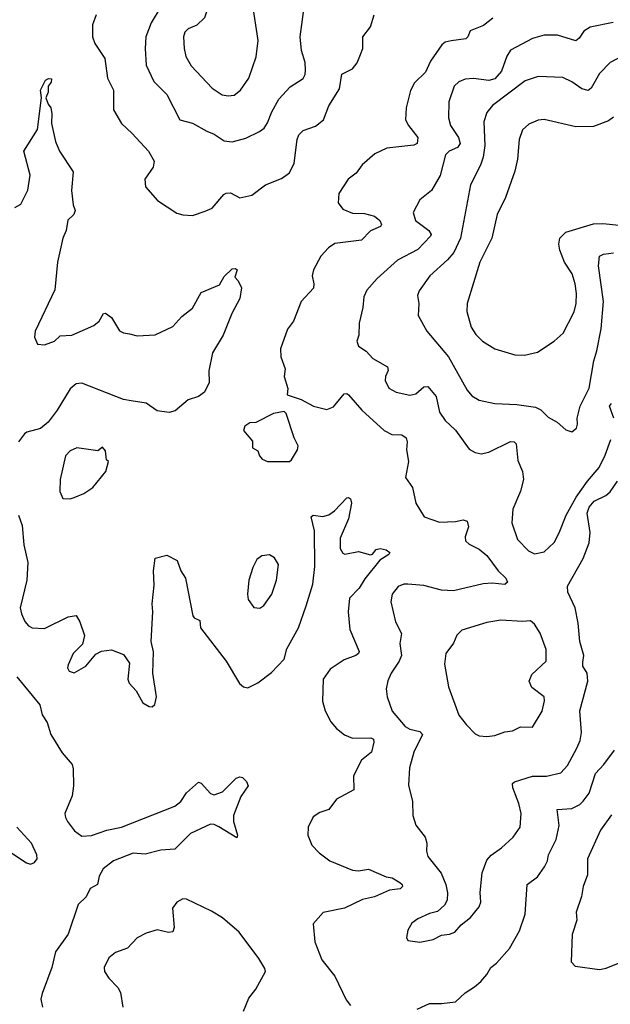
# Model space of a CAD drawing. Extents: x 2057697 to 2160550, y 827490 to 1016834.
# Tile 189 of 256: x 2068360 to 2071349, y 899000 to 903981. Entities that reach past the tile are written whole.
import ezdxf

# ---------------------------------------------------------------- set-up
doc = ezdxf.new("R2010")
doc.units = 0

msp = doc.modelspace()

# ---------------------------------------------------------------- linework, layer by layer
at = {"layer": '0CON20XD'}
for points in [[(2069415, 903595.7), (2069445, 903600), (2069478.1, 903625), (2069520, 903685), (2069557.4, 903792.6), (2069567.5, 903875), (2069539.1, 904065), (2069515, 904142.5), (2069478.3, 904168.3), (2069405, 904200), (2069369.7, 904170.3), (2069337.8, 904122.2), (2069295, 903991.2), (2069257.3, 903952.7), (2069213.3, 903935), (2069195, 903918), (2069189.1, 903895), (2069192.3, 903835), (2069201.4, 903795), (2069228.3, 903748.3), (2069334.4, 903635), (2069385, 903600.6), (2069415, 903595.7)], [(2069075, 904045.7), (2069025.5, 903965), (2068998.9, 903895), (2068994.4, 903835), (2069000.7, 903750.7), (2069039.1, 903669.1), (2069105, 903603.1), (2069170, 903475), (2069235, 903456.9), (2069307.3, 903417.3), (2069345, 903401.1), (2069395, 903367.9), (2069435, 903363.8)], [(2069435, 903363.8), (2069505, 903381.9), (2069574.5, 903415.5), (2069597.2, 903432.8), (2069615, 903458.8), (2069635.6, 903515), (2069671.7, 903578.3), (2069728.9, 903641.1), (2069795, 903684.2), (2069805, 903703.3), (2069807.3, 903725), (2069805.4, 903765), (2069786.2, 903825), (2069779.5, 903895), (2069800, 904045)], [(2068746.9, 904005), (2068727.8, 903955), (2068727.8, 903895), (2068739.8, 903859.8), (2068791.1, 903785), (2068804.4, 903685), (2068835.6, 903625), (2068834.6, 903524.6), (2068875.5, 903455.5), (2068930, 903405), (2069011.2, 903315), (2069040, 903265), (2069036, 903235), (2068993.3, 903175), (2068996.7, 903135), (2069057, 903067), (2069155, 903002.5), (2069185, 902993.8), (2069235, 902990), (2069298.3, 903011.7), (2069335, 903026.7), (2069393, 903097), (2069405, 903104), (2069427.5, 903105), (2069475, 903080), (2069535, 903093.8), (2069604.5, 903145.5), (2069685, 903177.5), (2069725, 903205.6), (2069749.6, 903255), (2069764.4, 903375), (2069772.2, 903397.8), (2069795, 903420.8), (2069857.6, 903442.4), (2069898.1, 903475), (2069924.7, 903545.3), (2069978.7, 903631.3), (2069990, 903705), (2070045, 903732), (2070067.3, 903762.7), (2070085.7, 903805), (2070096, 903835), (2070096.2, 903895), (2070136.2, 903945), (2070153.8, 904005)], [(2070755, 903988.8), (2070708.3, 903951.7), (2070640, 903925), (2070628.8, 903895), (2070617.5, 903885), (2070544.2, 903874.2), (2070512.7, 903867.3), (2070495.9, 903854.1), (2070438.9, 903771.1), (2070414.7, 903715.3), (2070358.8, 903661.2), (2070337.8, 903622.2), (2070315.5, 903535), (2070313.5, 903475), (2070328.1, 903445), (2070375.7, 903385), (2070372, 903355), (2070355, 903346.9), (2070218.6, 903331.4), (2070157.3, 903302.7), (2070093.2, 903246.8), (2070063.1, 903205), (2070023.3, 903175), (2069975, 903101.2), (2069972.5, 903055), (2069995, 903022.9), (2070045, 903002.2), (2070105, 903001.1), (2070156.2, 902986.2), (2070182.9, 902965), (2070190.8, 902945), (2070186.2, 902935), (2070136.4, 902913.6), (2070090, 902865), (2069955, 902849.5), (2069923.6, 902826.4), (2069883.6, 902785), (2069846.5, 902715), (2069840.5, 902685), (2069849.4, 902645), (2069846.6, 902623.4), (2069784.3, 902555.7), (2069745.6, 902455), (2069715.8, 902415), (2069680, 902315), (2069681.4, 902275), (2069702.9, 902215), (2069698, 902175), (2069717.5, 902115), (2069713, 902083), (2069785, 902058.8), (2069847.5, 902025), (2069915, 902009.2), (2069948.3, 902021.7), (2070002.4, 902087.6), (2070015, 902089.2), (2070025, 902082.5), (2070091.1, 902005), (2070205, 901901.9), (2070243.1, 901883.1), (2070295, 901880), (2070315.8, 901865), (2070321.9, 901845), (2070317.1, 901805), (2070327.5, 901745), (2070313.3, 901665), (2070348, 901615), (2070364.2, 901534.2), (2070407.5, 901465), (2070485, 901438.8), (2070565, 901442.9), (2070605, 901451.2), (2070624.2, 901444.2), (2070631.1, 901415), (2070614.3, 901365), (2070617.1, 901345), (2070635, 901327.8), (2070685, 901301.8), (2070725, 901270.8), (2070782.4, 901192.4), (2070820, 901155), (2070829.2, 901135), (2070815, 901123.1), (2070750.7, 901130.7), (2070705, 901127.3), (2070555, 901090.9), (2070495.3, 901095.3), (2070405, 901118.5), (2070325, 901125.5), (2070304.5, 901125.5), (2070275, 901114.2), (2070245.6, 901075), (2070238.9, 901035), (2070261.9, 900935), (2070292.2, 900875), (2070283.5, 900825), (2070292.7, 900765), (2070280.4, 900735), (2070240, 900675), (2070223.7, 900636.3), (2070215.6, 900595), (2070220.6, 900555), (2070245, 900482), (2070311.4, 900405), (2070335, 900390.9), (2070385, 900380), (2070398.6, 900365), (2070354.4, 900275), (2070333.2, 900196.8), (2070327.7, 900107.7), (2070348, 900025), (2070350, 899955), (2070365.8, 899905.8), (2070412.5, 899845), (2070420.8, 899815), (2070418.6, 899775), (2070425, 899746.7), (2070492.7, 899662.7), (2070517.1, 899605), (2070525.9, 899564.1), (2070523.8, 899526.2), (2070509.5, 899500.5), (2070475, 899468.8), (2070435, 899458.8), (2070375, 899432), (2070345, 899410), (2070323.8, 899375), (2070317, 899337), (2070325, 899322.5), (2070385, 899314.3), (2070452.3, 899327.7), (2070495, 899350), (2070535, 899354.2), (2070562.5, 899365), (2070595, 899402.5), (2070641.7, 899438.3), (2070685, 899492.5), (2070693.6, 899516.4), (2070691.2, 899565), (2070700.5, 899665), (2070725, 899728), (2070746.1, 899753.9), (2070799.4, 899790.6), (2070857.5, 899845), (2070892.9, 899895), (2070897.5, 899965), (2070886.2, 900015), (2070855.4, 900095), (2070854, 900116), (2070864.7, 900125.3), (2070955, 900153), (2071026.4, 900153.6), (2071098.8, 900171.2), (2071132.1, 900207.9), (2071179.5, 900295), (2071197.3, 900335), (2071203.8, 900375), (2071195.6, 900484.4), (2071235.5, 900635), (2071231.9, 900675), (2071210.9, 900710.9), (2071210.5, 900730.5), (2071215.3, 900765), (2071194.3, 900835), (2071187.3, 900927.3), (2071172.2, 901005), (2071133.8, 901085), (2071133.2, 901115), (2071211.2, 901255), (2071242.3, 901335), (2071247, 901387), (2071233, 901485), (2071241.9, 901515), (2071267.3, 901545), (2071327, 901573), (2071348.2, 901591.8), (2071385, 901645.6)], [(2071363, 903967), (2071246.6, 903943.4), (2071215, 903922.9), (2071192.4, 903887.6), (2071175, 903874), (2071082.3, 903902.3), (2071015, 903902.9), (2070955, 903886.5), (2070843.6, 903826.3), (2070825, 903795.8), (2070799, 903721), (2070765, 903681.4), (2070735, 903673.3), (2070656.3, 903683.7), (2070615, 903679.6), (2070583.5, 903666.5), (2070558.6, 903645), (2070531.5, 903565), (2070530.8, 903485), (2070541.2, 903445), (2070580.9, 903385), (2070589.4, 903355), (2070575.5, 903335), (2070533.1, 903315), (2070515, 903296.9), (2070487.4, 903192.6), (2070445, 903116.9), (2070385, 903068.8), (2070351.5, 903005), (2070363.5, 902965), (2070430, 902915), (2070441.8, 902895), (2070439.5, 902885), (2070375, 902818.9), (2070272.9, 902765), (2070168.8, 902671.2), (2070117.4, 902612.6), (2070101.3, 902578.7), (2070096.9, 902525), (2070078.6, 902445), (2070075.8, 902385), (2070066, 902355), (2070075, 902330), (2070113.4, 902303.4), (2070147.2, 902267.2), (2070220.8, 902225), (2070225.8, 902205.8), (2070211.4, 902175), (2070209.4, 902155), (2070227.6, 902117.6), (2070265, 902096), (2070335, 902080.6), (2070365, 902088.6), (2070405, 902122.9), (2070425, 902125.8), (2070468.2, 902075), (2070485.6, 901995), (2070513.3, 901953.3), (2070565, 901904.2), (2070635, 901808.8), (2070665, 901791.4), (2070695, 901784.4), (2070735, 901792.5), (2070845, 901847.8), (2070863.3, 901845), (2070872.9, 901835), (2070881.3, 901751.3), (2070905.6, 901695), (2070910.6, 901655), (2070894.4, 901595), (2070855.7, 901505), (2070850.8, 901435), (2070880.4, 901350.4), (2070935, 901294), (2070965, 901278), (2071015, 901289.2), (2071064.5, 901335.5), (2071090.5, 901385), (2071125.4, 901475), (2071175.9, 901565), (2071233.4, 901646.6), (2071292.3, 901715), (2071322.7, 901777.3), (2071352.1, 901857.9)], [(2071485, 903836.5), (2071348, 903765), (2071295, 903709.2), (2071253.3, 903635), (2071237.5, 903622.5), (2071205, 903630.4), (2071155, 903666.5), (2071108.6, 903688.6), (2070985, 903693.5), (2070918.9, 903671.1), (2070752.3, 903547.7), (2070725, 903511.2), (2070709.5, 903465), (2070714, 903345), (2070706.2, 903285), (2070692.5, 903245), (2070642.5, 903145), (2070591.1, 902875), (2070556.7, 902803.3), (2070524.7, 902765.3), (2070435.7, 902685), (2070381.5, 902608.5), (2070373.3, 902585), (2070380.5, 902545), (2070376.9, 902485), (2070421.4, 902405), (2070530, 902275), (2070625, 902107.5), (2070648.2, 902078.2), (2070685, 902056.9), (2070765, 902039.5), (2070875.5, 902034.5), (2070971.4, 902021.4), (2070997.3, 902007.3), (2071035, 901970), (2071080, 901945), (2071125, 901906.2), (2071155, 901896.7), (2071178, 901915), (2071183.8, 901935), (2071181.2, 901965), (2071196.9, 902025), (2071242.4, 902117.6), (2071265.3, 902254.7), (2071281.5, 902305), (2071303.6, 902416.4), (2071314.1, 902555), (2071288.9, 902735), (2071294.5, 902785), (2071314.7, 902795.3), (2071365, 902801.5)], [(2068335, 903030), (2068365, 903047.5), (2068401.7, 903118.3), (2068412.9, 903195), (2068381.4, 903315), (2068450, 903425), (2068470, 903585), (2068466, 903625), (2068490, 903675), (2068505, 903683.3), (2068521.7, 903681.7), (2068518.8, 903665), (2068503.3, 903645), (2068504, 903615), (2068492.5, 903585), (2068503.3, 903553.3), (2068517.5, 903535), (2068523, 903507), (2068521.2, 903455), (2068541.2, 903365), (2068561.2, 903315), (2068631.2, 903211.2), (2068622.7, 903117.3), (2068631.2, 903045), (2068640.8, 903015), (2068634, 902995), (2068603, 902967), (2068594.4, 902915), (2068578.1, 902875), (2068550.8, 902755), (2068537.5, 902615), (2068438, 902405), (2068434.2, 902374.2), (2068450, 902340), (2068485, 902335.7), (2068536.2, 902355), (2068565, 902382.2), (2068624.6, 902385.4), (2068735, 902433.1), (2068761.9, 902455), (2068785, 902493.8), (2068795, 902496.2), (2068824, 902475), (2068865, 902406.7), (2068885, 902396.2), (2068915, 902392), (2068955, 902382), (2069045, 902386.2), (2069135, 902429.2), (2069181.2, 902478.8), (2069235, 902520.8), (2069278.8, 902601.2), (2069370.9, 902639.1), (2069395, 902682), (2069435, 902720.8), (2069452.5, 902722.5), (2069460, 902715), (2069448.3, 902678.3), (2069465, 902660), (2069482.5, 902625), (2069475, 902570), (2069433.8, 902495), (2069390, 902385), (2069336.2, 902295), (2069318, 902205), (2069319.2, 902145), (2069295, 902096), (2069265, 902074.2), (2069213, 902057), (2069147.3, 902002.7), (2069117, 901993), (2069055, 902002.9), (2069000.6, 902040.6), (2068925, 902053.3), (2068885, 902060), (2068675, 902141.4), (2068645, 902138.6), (2068615, 902114), (2068550, 902005), (2068504.3, 901945), (2068465, 901912.9), (2068395.6, 901894.4), (2068385, 901885.8), (2068354.5, 901845)], [(2071365, 903488.6), (2071340.2, 903469.8), (2071265, 903440), (2071175, 903439.4), (2071015, 903475.7), (2070985, 903472.5), (2070937, 903453), (2070905.6, 903424.4), (2070887.8, 903375), (2070879.4, 903275), (2070866.7, 903215), (2070818.3, 903081.7), (2070776.5, 902995), (2070749.6, 902875), (2070689.1, 902755), (2070624.3, 902545), (2070622.9, 902505), (2070644.3, 902425), (2070668.7, 902388.7), (2070702, 902355), (2070765, 902316), (2070865.8, 902285.8), (2070915, 902284.2), (2070980.9, 902299.1), (2071065.5, 902354.5), (2071110, 902395), (2071166.7, 902503.3), (2071177.1, 902545), (2071178.5, 902595), (2071172.1, 902645), (2071155.5, 902695), (2071118.1, 902755), (2071094.5, 902815), (2071089.1, 902845), (2071094.6, 902875.4), (2071125, 902906.4), (2071265, 902947.5), (2071310.7, 902950.7), (2071395, 902941.4)], [(2071366.4, 901965), (2071345.9, 902025), (2071355, 902038.7)], [(2069725, 901746.2), (2069735, 901753.8), (2069766.2, 901805), (2069768.8, 901825), (2069748.6, 901865), (2069708, 901988), (2069698.8, 901998.8), (2069645, 901988.8), (2069555, 901943.3), (2069525, 901942), (2069498.8, 901925), (2069492.9, 901902.9), (2069538.3, 901848.3), (2069537.5, 901815), (2069565, 901800), (2069573.3, 901775), (2069587.7, 901757.7), (2069615, 901746.2), (2069725, 901746.2)], [(2068615, 901557.5), (2068635, 901563.3), (2068685, 901584), (2068730, 901615), (2068796.7, 901695), (2068810, 901745), (2068800, 901755), (2068795, 901800), (2068778.3, 901818.3), (2068755, 901800), (2068650, 901815), (2068615, 901800), (2068592, 901775), (2068564, 901655), (2068563.9, 901593.9), (2068578.3, 901558.3), (2068615, 901557.5)], [(2068354.4, 901475), (2068372.7, 901422.7), (2068380.3, 901325), (2068400.5, 901235), (2068396.9, 901145), (2068363.1, 901005), (2068368.6, 900975), (2068385.6, 900935.6), (2068403.8, 900915), (2068422.5, 900905), (2068485, 900901.4), (2068605, 900960), (2068645, 900967.5), (2068664.2, 900934.2), (2068688.8, 900865), (2068677.7, 900822.3), (2068631.2, 900775), (2068605, 900717.5), (2068602.3, 900702.3), (2068610, 900685), (2068635, 900676.7), (2068695, 900710), (2068745, 900771.2), (2068774.3, 900785.7), (2068825, 900793.8), (2068885, 900770), (2068916, 900725), (2068907.1, 900645), (2068914.2, 900625), (2068949.2, 900585), (2068982.5, 900525), (2069015, 900506.7), (2069030, 900505), (2069043.6, 900516.4), (2069052, 900555), (2069034, 900675), (2069037, 900783), (2069025.6, 900835.6), (2069034.5, 900985), (2069031.1, 901025), (2069040.5, 901119.5), (2069037.3, 901192.7), (2069045, 901257.5), (2069105, 901272.5), (2069156.2, 901245), (2069175, 901192.5), (2069198.8, 901155), (2069236.2, 900965), (2069243.3, 900955), (2069272, 900942), (2069274.3, 900904.3), (2069405.6, 900735), (2069472.7, 900622.7), (2069492.5, 900605), (2069515, 900600), (2069565, 900625.8), (2069635, 900677.5), (2069699.4, 900745), (2069711.3, 900798.7), (2069771.5, 900905), (2069810.4, 901015), (2069844.5, 901125), (2069854.6, 901215), (2069852.1, 901395), (2069836, 901465), (2069845.8, 901474.2), (2069895, 901466.7), (2069925, 901475.6), (2069953.3, 901496.7), (2070015, 901562), (2070025, 901563.8), (2070035, 901556.7), (2070038.6, 901535), (2070024.2, 901455), (2069982.3, 901357.7), (2069982.5, 901305), (2069995, 901282.5), (2070005, 901277.5), (2070075, 901290), (2070135, 901274.3), (2070145, 901277.5), (2070165, 901300), (2070184.7, 901305.3), (2070215, 901299.6), (2070234.2, 901285), (2070228, 901275), (2070183, 901247), (2070107.4, 901152.6), (2070078, 901105), (2070028.8, 901055), (2070022.5, 900985), (2070030.8, 900895), (2070078.1, 900785), (2070075.5, 900774.5), (2070061.2, 900765), (2070003, 900743), (2069931.2, 900695), (2069895.6, 900645), (2069893.2, 900533.2), (2069905.7, 900485), (2069935, 900428), (2069964, 900395), (2070003.6, 900363.6), (2070045, 900346.9), (2070137.9, 900347.9), (2070150.6, 900340.6), (2070152.9, 900325), (2070140.6, 900275), (2070090, 900235), (2070050, 900155), (2070052, 900085), (2069963.2, 900036.8), (2069924.1, 899985.9), (2069879.3, 899970.7), (2069845, 899947.5), (2069820, 899895), (2069818.8, 899855), (2069838.8, 899805), (2069875.8, 899765.8), (2069930, 899725), (2070045, 899678.1), (2070075, 899675.7), (2070125, 899682.9), (2070215, 899644.3), (2070245, 899639.2), (2070284, 899615), (2070296, 899605), (2070298, 899595), (2070285, 899584.5), (2070232.3, 899577.7), (2070155, 899543.1), (2070095, 899529.2), (2070003.4, 899486.6), (2069896.4, 899463.6), (2069845, 899407.5), (2069854, 899315), (2069890, 899225), (2069955, 899142.5), (2070012, 899022), (2070035, 898994.3)], [(2069575, 901004), (2069595, 901016.7), (2069635.6, 901075), (2069660, 901145), (2069669.4, 901225), (2069649.1, 901259.1), (2069625, 901272.9), (2069585, 901269.2), (2069560.6, 901249.4), (2069540.3, 901209.7), (2069520, 901145), (2069513.1, 901075), (2069516.8, 901046.8), (2069545, 901006.7), (2069575, 901004)], [(2070725, 900354.2), (2070765, 900358.8), (2070815, 900378.8), (2070855, 900382.9), (2070895, 900403.8), (2070955, 900402.5), (2071005, 900482.5), (2071015.8, 900535), (2071013.8, 900555), (2070952.4, 900602.4), (2070938.1, 900635), (2070951.9, 900668.1), (2071024.3, 900735), (2071024, 900795), (2070995, 900877.5), (2070965, 900922.5), (2070945, 900940), (2070905, 900936), (2070795, 900942.9), (2070725, 900930.8), (2070598.3, 900891.7), (2070572.7, 900867.3), (2070555, 900827.5), (2070516.2, 900775), (2070510.3, 900720.3), (2070530.8, 900605), (2070583.2, 900463.2), (2070619.2, 900415), (2070665, 900368.8), (2070685, 900358), (2070725, 900354.2)], [(2068345.8, 900655.8), (2068462.2, 900515), (2068474.5, 900464.5), (2068499.4, 900425), (2068517.1, 900365), (2068575, 900271.2), (2068625, 900212.5), (2068631.2, 900191.2), (2068632.9, 900105), (2068625.4, 900054.6), (2068589.2, 899965), (2068591.4, 899945), (2068602.2, 899925), (2068637.4, 899877.4), (2068675, 899850.6), (2068723, 899853), (2068800.4, 899880.4), (2068875, 899896.2), (2069145, 900001.9), (2069176, 900025), (2069205, 900070), (2069265, 900123.3), (2069277.7, 900117.7), (2069325, 900066.7), (2069345, 900058.8), (2069386, 900075), (2069455, 900144.3), (2069475, 900151.2), (2069487.7, 900147.7), (2069507.5, 900127.5), (2069515.8, 900105), (2069478.6, 900051.4), (2069442.5, 899955), (2069442, 899925), (2069462.5, 899855), (2069458.3, 899841.7), (2069368, 899898), (2069345, 899908.9), (2069325, 899910.5), (2069225, 899864.2), (2069145.5, 899784.5), (2069075, 899779.2), (2068995, 899760), (2068935, 899763.8), (2068834.2, 899725), (2068782.7, 899685), (2068762.6, 899647.4), (2068754.4, 899605.6), (2068717.5, 899585), (2068696.9, 899543.1), (2068655.4, 899505), (2068605.9, 899354.1), (2068542, 899265), (2068522.9, 899185), (2068473.5, 899055), (2068467.5, 899025), (2068475.6, 898985)], [(2070371.2, 898975), (2070435, 899004.5), (2070495, 899002.9), (2070565, 899012.5), (2070615, 899058), (2070662, 899088), (2070694.2, 899115), (2070725, 899150.8), (2070744.7, 899185.3), (2070772.6, 899207.4), (2070838.7, 899281.3), (2070889.1, 899370.8), (2070918, 899455), (2070928, 899605), (2070980, 899645), (2071016.7, 899695), (2071031.5, 899725), (2071037.1, 899755), (2071076, 899834), (2071090.5, 899905), (2071080, 899985), (2071155, 899990), (2071195, 900010.6), (2071212.8, 900027.2), (2071242.4, 900067.6), (2071275, 900167.1), (2071317.4, 900212.6), (2071371.2, 900285)], [(2071355, 899958), (2071300.2, 899879.8), (2071234.6, 899735.4), (2071234.6, 899655), (2071211.2, 899595), (2071203.5, 899545), (2071176, 899465), (2071180, 899425), (2071156.4, 899353.6), (2071151.9, 899215), (2071171.8, 899191.8), (2071295, 899175.4), (2071327.6, 899182.4), (2071441.7, 899228.3)], [(2068305, 899774.4), (2068395, 899716), (2068415, 899709.2), (2068435, 899716.2), (2068448.6, 899735), (2068446.9, 899755), (2068418.9, 899815), (2068345.3, 899895.3)], [(2069492.9, 898965), (2069519.7, 899030.3), (2069555, 899076.7), (2069603.3, 899165), (2069600.7, 899180.7), (2069570.7, 899230.7), (2069471.2, 899365), (2069386.8, 899436.8), (2069331.2, 899471.2), (2069205, 899530.8), (2069185, 899533.8), (2069155, 899516.7), (2069134.2, 899485.8), (2069142, 899388), (2069135, 899366.7), (2069112.7, 899362.7), (2069055, 899375.7), (2068999.7, 899360.3), (2068955, 899336.2), (2068905, 899283.8), (2068845, 899262), (2068811.2, 899235), (2068788, 899185), (2068790, 899165), (2068811.7, 899131.7), (2068856.2, 899085), (2068869.4, 899059.4), (2068882, 898985)]]:
    msp.add_lwpolyline(points, dxfattribs=at)

doc.saveas('drawing.dxf')
